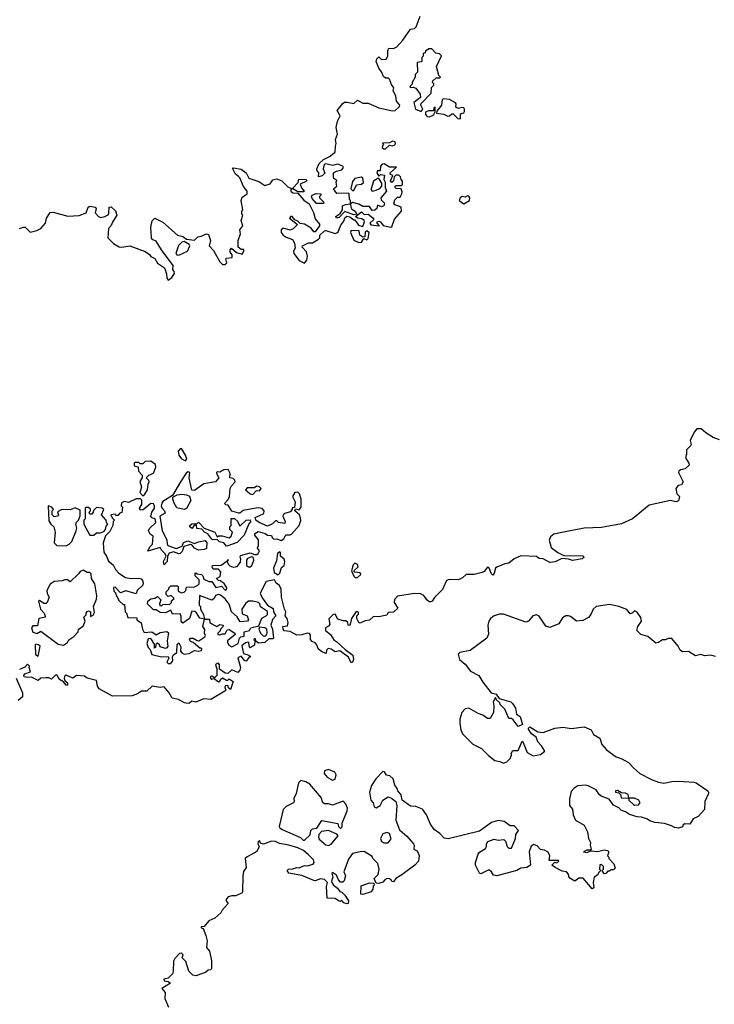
# Model space of a CAD drawing. Extents: x 1985742 to 2252716, y 78271 to 266492.
# Tile 225 of 250: x 2219365 to 2224606, y 197356 to 204779. Entities that reach past the tile are written whole.
import ezdxf

# ---------------------------------------------------------------- set-up
doc = ezdxf.new("R2010")
doc.units = 0

msp = doc.modelspace()

# ---------------------------------------------------------------- linework, layer by layer
at = {"layer": '0CON10XD'}
for points in [[(2222243.6, 203573.6), (2222237.5, 203595), (2222226.4, 203606.4), (2222203, 203607), (2222190, 203595), (2222186.1, 203563.9), (2222171.7, 203551.7), (2222163.3, 203565), (2222180, 203605), (2222160, 203615), (2222160, 203625), (2222208.3, 203668.3), (2222155, 203667.5), (2222115, 203693.3), (2222099.3, 203690.7), (2222086.7, 203675), (2222085, 203640), (2222065, 203640), (2222060, 203625), (2222075, 203600), (2222088.3, 203611.7), (2222117.5, 203607.5), (2222113.3, 203575), (2222122.5, 203555), (2222122.5, 203515), (2222132.5, 203485), (2222090, 203435), (2222091.7, 203421.7), (2222117.5, 203395), (2222112.5, 203375), (2222095, 203367.5), (2222065, 203380), (2222060, 203355), (2222045, 203343.3), (2222025, 203340), (2222005, 203370), (2221955, 203370), (2221925, 203388.8), (2221875, 203400), (2221860, 203390), (2221863.3, 203365), (2221870.9, 203350.9), (2221896.2, 203335), (2221908.3, 203311.7), (2221885, 203308.8), (2221818.3, 203331.7), (2221775, 203287.5), (2221755, 203282.5), (2221750, 203295), (2221783.3, 203316.7), (2221800, 203345), (2221800, 203375), (2221823.6, 203386.4), (2221860, 203390), (2221860, 203415), (2221853, 203423), (2221850, 203465), (2221845, 203470), (2221758.3, 203468.3), (2221732.5, 203505), (2221757.5, 203525), (2221752.5, 203555), (2221757, 203567), (2221735, 203582.5), (2221731.7, 203591.7), (2221733.3, 203625), (2221755, 203637.5), (2221795, 203646.2), (2221808.8, 203665), (2221803.3, 203675), (2221765, 203690), (2221725, 203680), (2221675, 203692.9), (2221663, 203687), (2221654, 203655), (2221668.3, 203621.7), (2221647, 203603), (2221620, 203595), (2221622.5, 203625), (2221607.5, 203645), (2221607.5, 203655), (2221624.4, 203695.6), (2221656.7, 203725), (2221703.2, 203746.8), (2221745, 203780), (2221746.7, 203825), (2221753.8, 203845), (2221748.8, 203875), (2221763.3, 203915), (2221753.3, 203965), (2221762, 204015), (2221783.8, 204055), (2221760, 204095), (2221802.7, 204147.3), (2221815, 204156), (2221835, 204157.5), (2221885, 204146.2), (2221915, 204172.5), (2221955, 204150), (2221995, 204148.8), (2222075, 204114.3), (2222177.3, 204092.7), (2222197.5, 204095), (2222230, 204125), (2222232.5, 204135), (2222208.8, 204165), (2222203.3, 204203.3), (2222182.5, 204245), (2222187.5, 204265), (2222169.3, 204289.3), (2222155, 204330), (2222147, 204337), (2222125, 204337.5), (2222111.2, 204351.2), (2222095.7, 204385.7), (2222074.2, 204414.2), (2222054, 204465), (2222060, 204485), (2222075, 204500), (2222095, 204480), (2222129.3, 204480.7), (2222143.3, 204505), (2222143.3, 204545), (2222150, 204565), (2222185, 204562.5), (2222210, 204575), (2222256.4, 204623.6), (2222313.6, 204706.4), (2222345, 204713.3), (2222356.2, 204725), (2222386.7, 204805)], [(2222395, 204087.5), (2222407.5, 204105), (2222392.5, 204135), (2222393, 204147), (2222470, 204225), (2222473, 204267), (2222490, 204285), (2222490, 204295), (2222480, 204305), (2222481.7, 204318.3), (2222508.3, 204341.7), (2222535, 204340), (2222540, 204345), (2222528.3, 204358.3), (2222510, 204425), (2222547.5, 204507.5), (2222531.7, 204521.7), (2222505, 204527.5), (2222475, 204560), (2222451.7, 204558.3), (2222427.5, 204542.5), (2222425, 204530), (2222410, 204525), (2222410, 204505), (2222400, 204495), (2222400, 204465), (2222395, 204460), (2222363, 204457), (2222366.7, 204383.3), (2222350, 204365), (2222350, 204345), (2222327.5, 204305), (2222327, 204293), (2222307.5, 204275), (2222315, 204267.5), (2222335, 204270), (2222353.6, 204263.6), (2222387, 204217), (2222388.3, 204191.7), (2222340, 204155), (2222352.5, 204105), (2222395, 204087.5)], [(2222685, 204032.5), (2222690, 204035), (2222691.7, 204068.3), (2222715, 204076.7), (2222722.3, 204087.7), (2222722, 204105), (2222715, 204113.8), (2222702, 204118), (2222675, 204110), (2222655, 204120), (2222657.5, 204145), (2222653, 204153), (2222607, 204177), (2222565, 204183.3), (2222553.3, 204176.7), (2222547.5, 204135), (2222511.7, 204088.3), (2222510, 204075), (2222566.4, 204066.4), (2222595, 204052.5), (2222607, 204053), (2222625, 204070), (2222635, 204070), (2222670, 204035), (2222685, 204032.5)], [(2222455, 204046), (2222475, 204053.8), (2222490, 204065), (2222500, 204085), (2222500, 204120), (2222490, 204115), (2222488.3, 204091.7), (2222449.3, 204090.7), (2222427.5, 204082.5), (2222426.7, 204065), (2222440.3, 204050.3), (2222455, 204046)], [(2222125, 203804.3), (2222155, 203832.5), (2222178.8, 203828.8), (2222195.6, 203834.4), (2222201.2, 203845), (2222198.3, 203858.3), (2222177, 203863), (2222155, 203850), (2222101.7, 203848.3), (2222110, 203835), (2222101.7, 203828.3), (2222100, 203815), (2222112.5, 203805), (2222125, 203804.3)], [(2219363.3, 203205), (2219395, 203215.7), (2219407.5, 203215), (2219445, 203176.2), (2219495, 203190), (2219524.7, 203205.3), (2219561.2, 203245), (2219567.4, 203282.6), (2219595.9, 203325.9), (2219618.6, 203328.6), (2219728.3, 203298.3), (2219815, 203303.3), (2219867.7, 203322.3), (2219880.8, 203365), (2219895, 203374), (2219935.7, 203365.7), (2219941.2, 203355), (2219933.9, 203323.9), (2219960, 203295), (2219975, 203288.6), (2220007.5, 203295), (2220031.7, 203308.3), (2220038.8, 203321.2), (2220040, 203365), (2220055, 203368.8), (2220088.7, 203338.7), (2220097.5, 203305), (2220065, 203253.3), (2220055, 203226.2), (2220036, 203205), (2220030, 203135), (2220072.7, 203092.7), (2220115, 203067.5), (2220135, 203064), (2220195, 203074), (2220312.3, 203032.3), (2220345, 203007.5), (2220353.6, 202993.6), (2220385, 202977.5), (2220405, 202943.3), (2220458.3, 202908.3), (2220473.3, 202863.3), (2220475, 202832.5), (2220485, 202816.2), (2220512, 202835), (2220532.5, 202865), (2220531.7, 202881.7), (2220520, 202895), (2220522.5, 202925), (2220434, 203045), (2220395, 203110), (2220365, 203122.5), (2220360, 203135), (2220354.3, 203215), (2220365, 203262.5), (2220385, 203282.5), (2220445, 203252), (2220555, 203154.2), (2220595, 203144.5), (2220624.2, 203124.2), (2220685, 203116.7), (2220708.3, 203141.7), (2220735, 203146.2), (2220775, 203163.8), (2220788.8, 203158.8), (2220803.8, 203115), (2220793.8, 203075), (2220828.6, 203038.6), (2220875, 202953.3), (2220895, 202933.3), (2220915, 202932.5), (2220927.5, 202945), (2220920, 202975), (2220925, 202980), (2220967.5, 202985), (2220967.5, 203005), (2220953.6, 203026.4), (2220953.3, 203045), (2220963, 203057), (2221000, 203025), (2221045, 203010), (2221057.5, 203035), (2221056.7, 203046.7), (2221035, 203047.5), (2221012.5, 203065), (2221013.8, 203115), (2221031.2, 203165), (2221026.7, 203195), (2221050, 203225), (2221036.7, 203265), (2221050, 203305), (2221040, 203315), (2221040, 203335), (2221050, 203345), (2221036.2, 203415), (2221045, 203440), (2221082.5, 203465), (2221082.5, 203485), (2221055, 203522.5), (2221025.5, 203585.6), (2221015.5, 203595.6), (2220993.4, 203613.4), (2220970.7, 203659.3), (2220977.5, 203662.5), (2221035, 203651.2), (2221075, 203623.8), (2221095, 203584), (2221168.6, 203558.6), (2221215, 203530), (2221255, 203542.5), (2221275, 203572.5), (2221305, 203578), (2221344.1, 203564.1), (2221388, 203518), (2221415, 203506.7), (2221422.5, 203507.5), (2221467.5, 203552.5), (2221472.5, 203577.5), (2221527.5, 203575), (2221532.5, 203565), (2221528.3, 203561.7), (2221480.7, 203539.3), (2221490.3, 203510.3), (2221512.5, 203485), (2221508.8, 203481.2), (2221465, 203480), (2221425, 203503.3), (2221411.2, 203498.8), (2221410, 203485), (2221425, 203472.5), (2221465, 203470), (2221508.3, 203418.3), (2221550, 203390), (2221582.5, 203325), (2221595, 203277.5), (2221626.2, 203236.2), (2221626.7, 203225), (2221595, 203180), (2221585, 203180), (2221565, 203206.2), (2221515, 203237.5), (2221481.7, 203241.7), (2221465, 203260), (2221440, 203270), (2221420, 203295), (2221410, 203295), (2221401.7, 203281.7), (2221460, 203235), (2221428.3, 203201.7), (2221405, 203192.5), (2221353, 203207), (2221337.5, 203195), (2221337.5, 203175), (2221352.5, 203155), (2221375, 203140), (2221423, 203123), (2221437.5, 203095), (2221443, 203057), (2221431.2, 203035), (2221434, 203015), (2221475, 202963.3), (2221515, 202942.5), (2221532.5, 202965), (2221537.5, 202995), (2221528.3, 203028.3), (2221497.5, 203065), (2221500, 203075), (2221545, 203096.7), (2221575, 203096.7), (2221620, 203125), (2221630, 203135), (2221630, 203155), (2221665, 203187.5), (2221675, 203190), (2221745, 203167.5), (2221758.8, 203171.2), (2221769.2, 203180.8), (2221789.3, 203230.7), (2221810.7, 203259.3), (2221817.5, 203285), (2221833, 203297), (2221855, 203293.3), (2221885, 203270), (2221895, 203270), (2221920.7, 203230.7), (2221955, 203220), (2221967.5, 203255), (2221963.3, 203265), (2221946.9, 203276.9), (2221913.3, 203283.3), (2221900, 203295), (2221945, 203330), (2221965, 203311.2), (2221995, 203312.5), (2222030, 203285), (2222036.2, 203273.8), (2222007.5, 203245), (2222013.3, 203233.3), (2222080, 203225), (2222062.5, 203245), (2222062.5, 203255), (2222075, 203258.8), (2222087.5, 203255), (2222108.3, 203228.3), (2222163.8, 203213.8), (2222173.6, 203216.4), (2222193.8, 203276.2), (2222246.7, 203335), (2222242.5, 203365), (2222195, 203382.5), (2222187.5, 203395), (2222195, 203420), (2222215, 203440), (2222235, 203440), (2222248.8, 203465), (2222250.7, 203480.7), (2222243, 203503), (2222205, 203507.5), (2222197.5, 203515), (2222197.5, 203525), (2222205, 203530), (2222245, 203530), (2222253, 203537), (2222252.5, 203562.5), (2222243.6, 203573.6)], [(2221885, 203490), (2221907, 203533), (2221945, 203540), (2221958.3, 203551.7), (2221953.9, 203583.9), (2221945, 203591.2), (2221895, 203582.5), (2221875, 203560), (2221862.5, 203505), (2221875, 203490), (2221885, 203490)], [(2222025, 203486.7), (2222055, 203493.3), (2222083.6, 203506.4), (2222097.5, 203525), (2222097, 203547), (2222075, 203582.5), (2222065, 203582.5), (2222035, 203562.5), (2222016.7, 203505), (2222016.7, 203495), (2222025, 203486.7)], [(2221655, 203392.5), (2221603.6, 203393.6), (2221571.7, 203431.7), (2221567.5, 203445), (2221572.5, 203455), (2221602.3, 203467.7), (2221636.4, 203466.4), (2221637.5, 203455), (2221627.5, 203445), (2221627.5, 203435), (2221657.5, 203405), (2221660, 203395), (2221655, 203392.5)], [(2222715, 203390), (2222760, 203415), (2222762.5, 203435), (2222755, 203447.5), (2222745, 203450), (2222725, 203440), (2222703.6, 203446.4), (2222687.5, 203435), (2222680, 203415), (2222715, 203390)], [(2221925, 203100), (2221945, 203102.5), (2221961.7, 203128.3), (2221985, 203120), (2221995, 203130), (2222002.5, 203175), (2221982.5, 203187.5), (2221973, 203177), (2221968.3, 203141.7), (2221955, 203140), (2221932.5, 203155), (2221927, 203187), (2221865, 203190), (2221860, 203175), (2221887, 203117), (2221925, 203100)], [(2220565, 203003.3), (2220632.5, 203035), (2220650, 203075), (2220643, 203083), (2220605, 203106), (2220589.6, 203100.5), (2220564.1, 203075.9), (2220543.3, 203015), (2220550, 203005), (2220565, 203003.3)], [(2224645, 201610.8), (2224597.8, 201627.8), (2224543, 201663), (2224507.5, 201695), (2224475, 201693.3), (2224455, 201668.8), (2224425, 201607.5), (2224431.2, 201575), (2224426.2, 201565), (2224395.7, 201535), (2224396.2, 201503.8), (2224387.5, 201475), (2224413.3, 201435), (2224415, 201420), (2224386.1, 201393.9), (2224350, 201385), (2224337.5, 201375), (2224336.7, 201365), (2224370, 201295), (2224358, 201272), (2224332.5, 201267.5), (2224316.7, 201245), (2224323.8, 201203.8), (2224342.5, 201185), (2224335, 201152.5), (2224315, 201143.8), (2224275, 201153.8), (2224115, 201118.8), (2223988.8, 201015), (2223905, 200978.4), (2223755, 200950.6), (2223623.4, 200946.6), (2223455, 200913.8), (2223395, 200900.6), (2223369.7, 200880.3), (2223358.8, 200855), (2223375, 200800), (2223425, 200761.4), (2223470.6, 200740.6), (2223615.9, 200735.9), (2223622.5, 200725), (2223610, 200715), (2223535, 200702.9), (2223505, 200712.9), (2223455, 200716.2), (2223405, 200692.5), (2223365, 200686.7), (2223315, 200713.3), (2223285, 200717.5), (2223265, 200732.5), (2223145, 200736.2), (2223095, 200713.8), (2223055, 200681.2), (2223025, 200676.2), (2222965, 200652), (2222955, 200643.8), (2222945, 200606.7), (2222935, 200592), (2222925, 200601.2), (2222905, 200648), (2222895, 200651.2), (2222870.3, 200619.7), (2222855, 200610.8), (2222795, 200596.7), (2222735, 200596.7), (2222705, 200570), (2222675, 200556.7), (2222605, 200557.5), (2222585, 200550), (2222555, 200482.5), (2222496.1, 200423.9), (2222476.7, 200395), (2222465, 200390), (2222455, 200390), (2222436.7, 200405), (2222415, 200437.5), (2222389.3, 200449.3), (2222345, 200453.8), (2222215, 200433.3), (2222192.3, 200407.7), (2222190, 200385), (2222217, 200343), (2222185, 200312.5), (2222145, 200310), (2222135, 200290), (2222075, 200277.5), (2222035, 200280), (2222005, 200252.5), (2221973, 200247), (2221935, 200230), (2221923.3, 200233.3), (2221910, 200265), (2221910, 200285), (2221921.7, 200298.3), (2221921.7, 200311.7), (2221905, 200317.5), (2221867.5, 200265), (2221855, 200212.5), (2221843.6, 200213.6), (2221840, 200235), (2221827, 200247), (2221805, 200247.5), (2221765, 200260), (2221745, 200297.5), (2221730, 200295), (2221697.5, 200262.5), (2221705, 200220), (2221694.1, 200205.9), (2221672.5, 200195), (2221672, 200175), (2221710, 200145), (2221735, 200102.5), (2221758.8, 200088.8), (2221821.2, 200031.2), (2221878.8, 199988.8), (2221884.3, 199955), (2221875, 199936), (2221865, 199931.2), (2221845, 199973.3), (2221781.7, 200021.7), (2221745, 200012.5), (2221715, 200032.5), (2221692.5, 200037.5), (2221680, 200025), (2221678.3, 200001.7), (2221645, 200012.5), (2221616.7, 200035), (2221606.7, 200065), (2221595, 200080), (2221571.7, 200091.7), (2221560, 200105), (2221559.3, 200139.3), (2221550.7, 200150.7), (2221535, 200153.8), (2221495, 200141.2), (2221455, 200137.5), (2221405, 200166.7), (2221361.7, 200171.7), (2221352.5, 200185), (2221350, 200205), (2221385, 200210), (2221391.2, 200235), (2221383.3, 200265), (2221367.5, 200285), (2221374.2, 200315), (2221364.1, 200335.9), (2221341.2, 200425), (2221339.2, 200485), (2221325, 200512.5), (2221300.7, 200530.7), (2221287, 200557), (2221225, 200542.5), (2221180, 200455), (2221195, 200420), (2221234, 200364), (2221278.8, 200338.8), (2221281.2, 200315), (2221296.7, 200285), (2221273.2, 200256.8), (2221258.8, 200215), (2221272.5, 200185), (2221280, 200115), (2221275, 200110), (2221245, 200110), (2221215, 200083.8), (2221167.5, 200077.5), (2221150, 200090), (2221145, 200110), (2221135, 200110), (2221133, 200103), (2221140, 200095), (2221137.5, 200062.5), (2221105, 200042.5), (2221098.3, 200048.3), (2221095, 200080), (2221087, 200087), (2221069.3, 200080.7), (2221041.7, 200058.3), (2221055, 200000), (2221095, 199987.5), (2221110, 199975), (2221097.5, 199972.5), (2221075, 199943.8), (2221063.3, 199945), (2221035, 199980), (2221011.7, 199968.3), (2221030, 199895), (2221026.2, 199875), (2221011.7, 199858.3), (2220965, 199876.7), (2220935, 199850), (2220915, 199852.5), (2220871.7, 199881.7), (2220873.3, 199915), (2220865, 199927.5), (2220853.9, 199926.1), (2220843.8, 199915), (2220852.5, 199885), (2220852.5, 199835), (2220835, 199817.5), (2220815, 199830), (2220805, 199827.5), (2220803.8, 199815), (2220815, 199807.5), (2220831.7, 199811.7), (2220865, 199786.7), (2220875, 199790), (2220881.2, 199805), (2220895, 199816.7), (2220925, 199800), (2220935, 199800), (2220945, 199810), (2220975, 199790), (2220955, 199730), (2220941.7, 199741.7), (2220935, 199760), (2220915, 199757.5), (2220912.5, 199745), (2220920, 199725), (2220913, 199717), (2220806.7, 199653.3), (2220755, 199657.5), (2220695, 199633.8), (2220665, 199640), (2220647.5, 199625), (2220635, 199624), (2220608.3, 199628.3), (2220562.5, 199652.5), (2220515, 199663.3), (2220492.5, 199705), (2220455, 199750), (2220425, 199743.8), (2220365, 199754.2), (2220325, 199716.2), (2220285, 199716.7), (2220255, 199696.7), (2220215, 199681.2), (2220065, 199680), (2219965, 199734), (2219952.9, 199755), (2219945, 199796), (2219874.1, 199814.1), (2219855, 199830), (2219795, 199834), (2219765, 199813.8), (2219715, 199837.5), (2219704.1, 199825.9), (2219701.7, 199811.7), (2219706.4, 199796.4), (2219725, 199780), (2219725, 199762.5), (2219715, 199762.5), (2219697, 199787), (2219666.2, 199805), (2219645, 199838.8), (2219635, 199836.7), (2219605, 199807.5), (2219585, 199816.7), (2219565, 199817.5), (2219525, 199813.3), (2219505, 199797.5), (2219485, 199806.7), (2219455, 199821.2), (2219425, 199818.8), (2219400, 199825), (2219397.5, 199835), (2219403.6, 199846.4), (2219447, 199863), (2219437.5, 199895), (2219440, 199905), (2219425, 199920), (2219405, 199897.5), (2219365, 199880)], [(2220615, 201452.5), (2220626.7, 201465), (2220616, 201495), (2220586.7, 201545), (2220575, 201543.3), (2220560, 201525), (2220566.7, 201495), (2220585, 201467.5), (2220615, 201452.5)], [(2220295, 201190), (2220309.3, 201200.7), (2220330, 201235), (2220333.6, 201276.4), (2220342.5, 201295), (2220340, 201305), (2220320, 201325), (2220340, 201345), (2220375, 201360), (2220392.5, 201405), (2220390, 201425), (2220355, 201450), (2220313, 201447), (2220295, 201430), (2220275, 201430), (2220265, 201440), (2220235, 201440), (2220230, 201435), (2220230, 201415), (2220258.3, 201408.3), (2220262.5, 201375), (2220290, 201345), (2220290, 201325), (2220271.7, 201298.3), (2220283.3, 201255), (2220272.5, 201215), (2220295, 201190)], [(2220505, 199924), (2220520, 199945), (2220517.5, 199975), (2220525, 199990), (2220551.7, 200008.3), (2220552.5, 200065), (2220565, 200080), (2220581.7, 200051.7), (2220578.3, 200018.3), (2220587.5, 200005), (2220605, 199996.7), (2220645, 200001.2), (2220685, 200023.8), (2220715, 200017.5), (2220736.4, 200023.6), (2220740, 200035), (2220735, 200040), (2220725, 200040), (2220675, 200083.3), (2220655, 200090), (2220647.5, 200105), (2220654, 200116), (2220675, 200116.7), (2220705, 200097.5), (2220717, 200097), (2220762.5, 200125), (2220766.7, 200135), (2220760, 200155), (2220761.7, 200181.7), (2220747.5, 200205), (2220760, 200260), (2220725, 200267.5), (2220698.3, 200308.3), (2220687, 200317), (2220665, 200320), (2220646.7, 200265), (2220595, 200230), (2220583.3, 200243.3), (2220583, 200283), (2220575, 200300), (2220518.3, 200298.3), (2220505, 200327.5), (2220465, 200307.5), (2220425, 200310), (2220395, 200330), (2220375, 200330), (2220330, 200375), (2220332.5, 200395), (2220355, 200412.5), (2220385, 200417.5), (2220405, 200430), (2220430, 200405), (2220420, 200375), (2220421.7, 200361.7), (2220435, 200360), (2220445, 200370), (2220465, 200372.5), (2220495, 200370), (2220510, 200385), (2220511.7, 200398.3), (2220530, 200415), (2220507, 200437), (2220485, 200430), (2220470, 200445), (2220470, 200465), (2220490, 200485), (2220490, 200495), (2220505, 200510), (2220555, 200510), (2220560, 200505), (2220561.7, 200471.7), (2220585, 200457.5), (2220605, 200462.5), (2220620, 200475), (2220625, 200500), (2220685, 200502.5), (2220710, 200515), (2220720, 200525), (2220720, 200555), (2220690, 200585), (2220690, 200605), (2220695, 200607.5), (2220705, 200600), (2220736.4, 200596.4), (2220747.5, 200585), (2220755, 200560), (2220793, 200543), (2220815, 200542.5), (2220845, 200497.5), (2220887, 200507), (2220915, 200477.5), (2220925, 200480), (2220927.5, 200495), (2220908.3, 200528.3), (2220878.3, 200548.3), (2220865, 200550), (2220850, 200565), (2220878.3, 200581.7), (2220882.5, 200615), (2220866.2, 200636.2), (2220825, 200637.5), (2220817.5, 200655), (2220820, 200665), (2220885, 200667.5), (2220930, 200700), (2220935, 200710), (2220940, 200705), (2220930, 200695), (2220937.5, 200675), (2220951.7, 200661.7), (2220975, 200652.5), (2221005, 200657.5), (2221031.7, 200688.3), (2221033, 200713), (2221027.5, 200725), (2221031.7, 200738.3), (2221105, 200760), (2221136.4, 200746.4), (2221155, 200746.7), (2221165, 200753.8), (2221173.8, 200775), (2221160, 200795), (2221166.7, 200815), (2221166.4, 200856.4), (2221137.5, 200895), (2221145, 200907.5), (2221165, 200920), (2221216.4, 200906.4), (2221235, 200893.3), (2221265, 200890), (2221270, 200875), (2221283.6, 200863.6), (2221305, 200864), (2221337.3, 200852.7), (2221358.8, 200865), (2221372.5, 200895), (2221405, 200894), (2221415, 200900), (2221473.3, 200965), (2221485.9, 201004.1), (2221485, 201020), (2221476.2, 201046.2), (2221440, 201075), (2221445, 201090), (2221475, 201082.5), (2221488.8, 201105), (2221488.8, 201165), (2221477.5, 201205), (2221465, 201217.5), (2221440, 201215), (2221422.5, 201185), (2221442.5, 201145), (2221438.3, 201101.7), (2221421.7, 201098.3), (2221420, 201085), (2221405, 201067.5), (2221365, 201056.7), (2221352.5, 201045), (2221350, 201035), (2221367.5, 200995), (2221365, 200980), (2221317.5, 200987.5), (2221305, 201000), (2221295, 201000), (2221273, 200977), (2221235, 200960), (2221171.7, 200988.3), (2221147.5, 201005), (2221142.5, 201025), (2221207.5, 201055), (2221210, 201075), (2221195, 201093.3), (2221165, 201097.5), (2221118.3, 201091.7), (2221052, 201078), (2221025, 201057.5), (2221018.3, 201058.3), (2220965, 201072.5), (2220938.3, 201118.3), (2220921.7, 201121.7), (2220911.7, 201131.7), (2220938.3, 201161.7), (2220947, 201183), (2220952.5, 201245), (2220962.5, 201265), (2220990, 201295), (2220988.3, 201308.3), (2220975, 201320), (2220950, 201325), (2220953, 201357), (2220937.5, 201387.5), (2220905, 201386), (2220875, 201367.5), (2220855, 201370), (2220850, 201365), (2220853, 201353), (2220867.5, 201325), (2220842.5, 201295), (2220755, 201279.2), (2220685, 201230), (2220663, 201233), (2220643.3, 201325), (2220650, 201365), (2220635, 201370), (2220620.7, 201359.3), (2220577.5, 201295), (2220518.3, 201191.7), (2220445, 201147.5), (2220436.7, 201135), (2220433.3, 201115), (2220438.3, 201098.3), (2220457.5, 201075), (2220461.7, 201058.3), (2220423.3, 201035), (2220440, 200925), (2220476.4, 200856.4), (2220477, 200827), (2220483.6, 200813.6), (2220545, 200793.3), (2220590, 200810), (2220602, 200838), (2220635, 200850), (2220685, 200830), (2220715, 200843.3), (2220765, 200852.5), (2220776, 200836), (2220775, 200792.5), (2220756.4, 200783.6), (2220715, 200780), (2220683.9, 200793.9), (2220665, 200820), (2220655, 200822.5), (2220602.5, 200807.5), (2220590.7, 200769.3), (2220575.9, 200754.1), (2220565, 200751.2), (2220525, 200766.7), (2220493.8, 200756.2), (2220480, 200735), (2220477, 200693), (2220455, 200670), (2220450, 200695), (2220470, 200735), (2220463, 200753), (2220435, 200780), (2220425, 200800), (2220331.7, 200771.7), (2220347.5, 200805), (2220367.5, 200825), (2220372.5, 200885), (2220350.4, 200900.5), (2220337.5, 200925), (2220345, 200942.5), (2220391.7, 200988.3), (2220386.4, 201016.4), (2220363, 201023), (2220350, 201035), (2220358.3, 201041.7), (2220362.5, 201065), (2220382.5, 201095), (2220383, 201113), (2220375, 201130), (2220355, 201132.5), (2220297, 201083), (2220275, 201080), (2220270, 201095), (2220286.4, 201123.6), (2220287, 201157), (2220277, 201167), (2220245, 201167.5), (2220185, 201140), (2220155, 201146.7), (2220133, 201137), (2220130, 201115), (2220140, 201105), (2220136.4, 201063.6), (2220121.7, 201058.3), (2220105, 201040), (2220091.7, 201041.7), (2220085, 201050), (2220053, 201047), (2220063, 201023), (2220080, 201005), (2220070, 200995), (2220067.5, 200965), (2220045, 200920), (2220013.3, 200886.7), (2219993.8, 200835), (2220000, 200765), (2220021.2, 200735), (2220035, 200697.5), (2220069.3, 200669.3), (2220087.5, 200635), (2220112.5, 200605), (2220164.2, 200574.2), (2220205, 200566), (2220265, 200567.5), (2220282.5, 200562.5), (2220290.7, 200550.7), (2220297, 200533), (2220293.3, 200515), (2220252.5, 200475), (2220245, 200450), (2220165, 200472.5), (2220125, 200457.5), (2220085, 200500), (2220073, 200497), (2220075, 200470), (2220088.3, 200458.3), (2220090, 200445), (2220117, 200397), (2220145, 200370), (2220155, 200370), (2220160, 200315), (2220170, 200305), (2220181.7, 200271.7), (2220248.3, 200268.3), (2220250, 200255), (2220280.7, 200230.7), (2220292.9, 200182.9), (2220305, 200160), (2220363, 200163), (2220395, 200140), (2220425, 200160), (2220475, 200167.5), (2220487.5, 200157.5), (2220477.5, 200095), (2220482.5, 200055), (2220475, 200042.5), (2220465, 200037.5), (2220425, 200050), (2220420, 200065), (2220405, 200077.5), (2220391.7, 200068.3), (2220390, 200045), (2220381.7, 200041.7), (2220381.7, 200071.7), (2220355, 200112.5), (2220335, 200110), (2220323.3, 200075), (2220333.8, 200045), (2220350.7, 200030.7), (2220362.3, 199992.3), (2220435, 199976), (2220485, 199977.5), (2220490, 199965), (2220476.2, 199935), (2220485, 199924.2), (2220505, 199924)], [(2221125, 201200), (2221151.7, 201228.3), (2221175, 201227.5), (2221187.5, 201245), (2221175, 201256.7), (2221155, 201262.5), (2221135, 201250), (2221081.7, 201248.3), (2221070, 201235), (2221103.9, 201203.9), (2221125, 201200)], [(2220605, 201086.2), (2220549.6, 201099.5), (2220530, 201135), (2220520, 201165), (2220521.7, 201178.3), (2220553.8, 201196.2), (2220588.3, 201201.7), (2220625, 201196.2), (2220646.4, 201186.4), (2220657.5, 201155), (2220625, 201093.3), (2220605, 201086.2)], [(2219715, 200813.3), (2219737.5, 200825), (2219757.5, 200845), (2219792.5, 200925), (2219797.5, 200945), (2219790, 200975), (2219795, 200990), (2219810, 201005), (2219821.7, 201038.3), (2219821.7, 201081.7), (2219785, 201098), (2219745, 201083.8), (2219683.9, 201086.1), (2219651.7, 201068.3), (2219657.5, 201045), (2219650, 201035), (2219625, 201030), (2219610, 201045), (2219610, 201075), (2219620, 201085), (2219607.5, 201105), (2219580, 201115), (2219585, 201000), (2219600, 200975), (2219622.5, 200955), (2219633.3, 200915), (2219626.2, 200835), (2219645, 200813.8), (2219715, 200813.3)], [(2219925, 200892.5), (2219945, 200910), (2219975, 200910), (2219999.3, 200920.7), (2220012.5, 200935), (2220018.3, 200961.7), (2220030, 200975), (2220020, 200985), (2220017.5, 201005), (2219983.3, 201045), (2220000, 201085), (2219987, 201097), (2219945, 201100), (2219921.7, 201078.3), (2219920, 201065), (2219908.3, 201051.7), (2219895, 201050), (2219890, 201065), (2219900, 201075), (2219898.3, 201088.3), (2219885, 201100), (2219865, 201100), (2219860, 201095), (2219860, 201015), (2219850, 201005), (2219850, 200975), (2219893.6, 200893.6), (2219925, 200892.5)], [(2220925, 200810), (2220906.1, 200836.1), (2220873, 200843), (2220855, 200860), (2220825, 200857.5), (2220815, 200863.3), (2220785, 200902.5), (2220760, 200915), (2220738.8, 200938.8), (2220701.7, 200941.7), (2220698.3, 200968.3), (2220681.7, 200968.3), (2220667.5, 200942.5), (2220650, 200955), (2220650, 200965), (2220663, 200977), (2220705, 200980), (2220715, 200990), (2220756.4, 200946.4), (2220836.4, 200916.4), (2220855, 200880), (2220865, 200887.5), (2220893.6, 200886.4), (2220945, 200872.5), (2220960, 200885), (2220970, 200915), (2220950, 200935), (2220950, 200955), (2220960, 200965), (2220961.7, 201018.3), (2220985, 201017.5), (2221009.3, 200999.3), (2221025, 200960), (2221073.3, 201006.7), (2221105, 201007.5), (2221107, 200993), (2221093, 200977), (2221057.7, 200892.3), (2221005, 200836.7), (2220935, 200812.5), (2220925, 200810)], [(2221092.7, 200652.7), (2221105, 200654.2), (2221116.2, 200665), (2221132.5, 200705), (2221126.7, 200726.7), (2221115, 200730), (2221083.3, 200716.7), (2221077.5, 200705), (2221077.5, 200665), (2221092.7, 200652.7)], [(2221315, 200592.5), (2221327.5, 200605), (2221341.7, 200648.3), (2221360, 200665), (2221366.7, 200695), (2221361.7, 200711.7), (2221333.8, 200733.8), (2221332.5, 200762.5), (2221326.7, 200766.7), (2221310, 200755), (2221301.7, 200698.3), (2221280, 200645), (2221285, 200610), (2221315, 200592.5)], [(2221897.5, 200572.5), (2221915, 200573.3), (2221940, 200595), (2221935, 200607.5), (2221893.3, 200613.3), (2221887.5, 200625), (2221920, 200655), (2221915, 200672.5), (2221895, 200682.5), (2221880.4, 200669.5), (2221867.5, 200625), (2221885, 200583.3), (2221897.5, 200572.5)], [(2219695, 200063.8), (2219725, 200083.3), (2219736.7, 200103.3), (2219775, 200127.5), (2219806.7, 200165), (2219810, 200185), (2219845, 200207.5), (2219860, 200245), (2219850, 200275), (2219867.5, 200292.5), (2219866.7, 200305), (2219874, 200316), (2219885, 200321.2), (2219900, 200315), (2219900, 200280), (2219919.3, 200290.7), (2219929.3, 200310.7), (2219922.5, 200355), (2219945, 200410), (2219946.5, 200435), (2219931.4, 200525), (2219907.5, 200565), (2219905, 200600), (2219895, 200610), (2219875, 200610), (2219845, 200630), (2219820.7, 200619.3), (2219809.3, 200600.7), (2219745, 200540), (2219727, 200557), (2219706.7, 200556.7), (2219685, 200548.8), (2219626.1, 200543.9), (2219595, 200522.5), (2219570, 200475), (2219573, 200453), (2219586.7, 200425), (2219572.5, 200385), (2219565, 200377.5), (2219547, 200377), (2219515, 200401.2), (2219506.7, 200395), (2219522.5, 200335), (2219550, 200305), (2219560, 200275), (2219510, 200265), (2219500, 200210), (2219465, 200208.8), (2219453.3, 200195), (2219465, 200162.5), (2219495, 200152.5), (2219525, 200170), (2219655, 200070), (2219695, 200063.8)], [(2220965, 200050), (2221013, 200077), (2221024, 200116), (2221033.8, 200126.2), (2221058.3, 200131.7), (2221060, 200165), (2221100, 200175), (2221110, 200195), (2221170, 200210), (2221192.5, 200267.5), (2221225.7, 200284.3), (2221233.8, 200295), (2221236.1, 200316.1), (2221181.2, 200351.2), (2221176.7, 200375), (2221167.5, 200385), (2221125, 200395.7), (2221092.5, 200395), (2221071.2, 200378.8), (2221042.5, 200335), (2221045, 200300), (2221082.5, 200285), (2221092.5, 200255), (2221085, 200243.3), (2221028.3, 200238.3), (2221006, 200276), (2220963.3, 200315), (2220945, 200372.5), (2220915, 200412.5), (2220880.4, 200440.5), (2220865, 200446.2), (2220842.5, 200437.5), (2220833.3, 200415), (2220815, 200403.3), (2220721.7, 200438.3), (2220720, 200365), (2220730, 200355), (2220730, 200335), (2220752.5, 200295), (2220760, 200260), (2220798.3, 200258.3), (2220800.7, 200230.7), (2220853, 200203), (2220875, 200220), (2220900, 200215), (2220898.3, 200201.7), (2220880, 200185), (2220878.3, 200171.7), (2220860, 200155), (2220860, 200145), (2220875, 200140), (2220895, 200150), (2220915, 200150), (2220931.7, 200178.3), (2220945, 200182.5), (2220987.5, 200155), (2220990, 200145), (2220933.3, 200095), (2220932.5, 200085), (2220943.9, 200063.9), (2220965, 200050)], [(2224615, 199977.5), (2224575, 199986.7), (2224535, 199982.5), (2224505, 199993.3), (2224465, 199983.8), (2224410, 200015), (2224365, 200013.8), (2224347.5, 200025), (2224332.5, 200055), (2224285, 200112.5), (2224257, 200113), (2224236.4, 200103.6), (2224215, 200103.3), (2224185, 200082.5), (2224165, 200077.5), (2224105, 200127.5), (2224052.5, 200145), (2224022.5, 200175), (2224030, 200205), (2224056, 200245), (2224050.7, 200270.7), (2224023, 200313), (2224005, 200322.5), (2223985.8, 200304.2), (2223970.3, 200300.3), (2223945, 200331.4), (2223885, 200355.5), (2223815, 200369.1), (2223715, 200355.5), (2223691.4, 200335), (2223674.6, 200295.4), (2223657.6, 200272.4), (2223615, 200248.1), (2223565, 200244.3), (2223520.4, 200280.5), (2223505.7, 200285.7), (2223485, 200284.3), (2223460.7, 200269.3), (2223432.5, 200225), (2223365, 200197.1), (2223335, 200206.2), (2223285, 200282), (2223265, 200290.8), (2223236.7, 200285), (2223205, 200244), (2223185, 200236.9), (2223015, 200295.9), (2222985, 200296.7), (2222945, 200284.5), (2222916.7, 200265), (2222905, 200244), (2222898, 200215), (2222902.9, 200147.1), (2222890.8, 200115), (2222765, 200023.5), (2222685, 200008), (2222674, 199995), (2222684.3, 199955), (2222725, 199918.9), (2222767.6, 199867.6), (2222828.8, 199835), (2222858.8, 199785), (2222923.6, 199703.6), (2222960, 199695), (2222981.7, 199661.7), (2223070, 199635), (2223083, 199623), (2223105, 199587.5), (2223113.8, 199543.8), (2223140, 199525), (2223160, 199465), (2223125, 199450), (2223089.3, 199499.3), (2223075, 199510), (2223055, 199510), (2223025, 199580), (2222990, 199615), (2222988.3, 199628.3), (2222961.7, 199651.7), (2222955, 199670), (2222937.5, 199635), (2222942.5, 199605), (2222940, 199555), (2222915, 199510), (2222895, 199510), (2222860, 199535), (2222825, 199547.5), (2222755, 199587.5), (2222725, 199582.5), (2222700, 199555), (2222686.7, 199505), (2222686.7, 199475), (2222693.3, 199425), (2222706.7, 199395), (2222785, 199317.5), (2222850, 199285), (2222901.7, 199231.7), (2222950, 199195), (2222987, 199187), (2223015, 199172.5), (2223040, 199185), (2223065, 199210), (2223076.7, 199235), (2223073, 199247), (2223085, 199270), (2223125, 199270), (2223155, 199340), (2223165, 199330), (2223194.4, 199254.4), (2223238.3, 199228.3), (2223295, 199238), (2223327.5, 199265), (2223302.5, 199305), (2223273.9, 199333.9), (2223260.7, 199370.7), (2223227.5, 199395), (2223205, 199430), (2223203, 199437), (2223213, 199447), (2223275, 199410), (2223315, 199404), (2223403.6, 199436.4), (2223465, 199444.5), (2223525, 199435.6), (2223623, 199447), (2223676.2, 199426.2), (2223695, 199390), (2223742.3, 199362.3), (2223757.1, 199315), (2223793.5, 199275), (2223865, 199222.7), (2223907.6, 199207.6), (2223959.2, 199179.2), (2223997.7, 199135), (2224045, 199096.2), (2224131.6, 199051.6), (2224185, 199029.6), (2224225, 199023.3), (2224286.1, 199036.1), (2224335, 199038.8), (2224450.5, 199030.5), (2224468.8, 199025), (2224556.2, 198965), (2224563.3, 198955), (2224561.2, 198945), (2224533.3, 198885), (2224532.5, 198825), (2224485, 198772.5), (2224447, 198753), (2224420, 198715), (2224383.6, 198716.4), (2224370.7, 198709.3), (2224365, 198692.5), (2224335, 198683.3), (2224305, 198687.5), (2224281.7, 198701.7), (2224229.3, 198719.3), (2224157, 198727), (2224119.3, 198739.3)], [(2221215, 200130), (2221225, 200137.5), (2221232, 200155), (2221230, 200185), (2221214.1, 200194.1), (2221175, 200200), (2221170, 200185), (2221183, 200153), (2221202.7, 200132.7), (2221215, 200130)], [(2219505, 199980), (2219520, 200055), (2219507, 200067), (2219488.3, 200071.7), (2219482.5, 200065), (2219483.6, 199993.6), (2219505, 199980)], [(2219338.8, 199815), (2219386.7, 199705), (2219387.5, 199675), (2219353.9, 199646.1)], [(2224119.3, 198739.3), (2224101.7, 198751.7), (2224056.4, 198766.4), (2224025, 198768.8), (2223965, 198786.7), (2223935, 198806.7), (2223906.4, 198816.4), (2223885, 198836.7), (2223845, 198857.5), (2223813, 198903), (2223752.5, 198925), (2223737, 198937), (2223715, 198972.5), (2223653.9, 199003.9), (2223635, 199008.8), (2223576.7, 199003.3), (2223545, 198982.5), (2223525, 198960), (2223513.3, 198905), (2223512.5, 198855), (2223537, 198827), (2223540, 198785), (2223557.5, 198745), (2223625, 198707.5), (2223650, 198655), (2223657.5, 198605), (2223672.5, 198575), (2223670, 198555), (2223677.5, 198525), (2223671.7, 198518.3), (2223643, 198517), (2223620, 198505), (2223645, 198500), (2223675, 198512.5), (2223725, 198506.7), (2223775, 198521.2), (2223800, 198515), (2223810, 198505), (2223800, 198475), (2223810, 198465), (2223810, 198455), (2223847.5, 198415), (2223857, 198383), (2223845, 198370), (2223825, 198370), (2223815, 198360), (2223801.7, 198358.3), (2223788.3, 198341.7), (2223775, 198340), (2223760, 198365), (2223770, 198375), (2223770, 198395), (2223755, 198410), (2223741.7, 198408.3), (2223740, 198375), (2223750, 198365), (2223733, 198347), (2223728.3, 198331.7), (2223700, 198315), (2223692.5, 198275), (2223696.7, 198235), (2223685, 198227.5), (2223617, 198307), (2223583, 198307), (2223553, 198283), (2223517, 198307), (2223508.3, 198318.3), (2223507, 198337), (2223490, 198355), (2223458.3, 198358.3), (2223405, 198386.7), (2223380, 198405), (2223401.7, 198428.3), (2223415, 198423.3), (2223425, 198427.5), (2223432.5, 198435), (2223430, 198440), (2223360, 198440), (2223363.8, 198475), (2223351.7, 198501.7), (2223325, 198517.5), (2223295, 198523.3), (2223270.4, 198550.5), (2223245, 198560), (2223225, 198548.8), (2223208.1, 198505), (2223220, 198405), (2223192.7, 198387.3), (2223145, 198381.2), (2223115, 198364), (2222965, 198323.1), (2222939.1, 198329.1), (2222924.4, 198354.4), (2222905, 198368.8), (2222845, 198340), (2222835, 198343.3), (2222803.3, 198405), (2222803.3, 198425), (2222825, 198488.8), (2222835, 198503.8), (2222879.3, 198530.7), (2222887.5, 198545), (2222886.2, 198565), (2222897.3, 198582.7), (2222945, 198601.2), (2222975, 198592.5), (2223017, 198597), (2223030, 198585), (2223042.5, 198545), (2223055, 198532.5), (2223075, 198532.5), (2223106.7, 198605), (2223107.5, 198635), (2223127.5, 198665), (2223095, 198700), (2223065, 198700), (2223020, 198735), (2222975, 198742.5), (2222925, 198726.2), (2222835, 198662), (2222597.5, 198602.5), (2222568.8, 198608.8), (2222535, 198643.3), (2222492.7, 198672.7), (2222464.3, 198714.3), (2222433.8, 198785), (2222405, 198827.5), (2222355, 198846.2), (2222315, 198850), (2222250, 198895), (2222242.5, 198935), (2222217.5, 198965), (2222213.3, 198983.3), (2222196.7, 199006.7), (2222182.5, 199055), (2222157, 199077), (2222133.6, 199083.6), (2222118.3, 199108.3), (2222105, 199110), (2222053.3, 199055), (2222020, 199005), (2222003.8, 198955), (2222013.3, 198895), (2222032.5, 198875), (2222040, 198845), (2222055, 198836.7), (2222085.8, 198854.2), (2222104, 198896), (2222145, 198918.8), (2222170.7, 198910.7), (2222202.5, 198885), (2222210, 198855), (2222203.8, 198745), (2222230.4, 198670.5), (2222285, 198622.5), (2222337.5, 198565), (2222342.5, 198555), (2222340, 198525), (2222363, 198513), (2222378.6, 198478.6), (2222374.3, 198435.7), (2222345.7, 198404.3), (2222248.3, 198331.7), (2222202.5, 198305), (2222185, 198280), (2222171.7, 198281.7), (2222167.5, 198295), (2222155, 198302.5), (2222137, 198303), (2222120, 198295), (2222105, 198277.5), (2222075, 198267.5), (2222055, 198270), (2222040, 198305), (2222070, 198335), (2222077.5, 198375), (2222067, 198417), (2222030, 198455), (2222025, 198470), (2221963, 198507), (2221933.6, 198506.4), (2221875, 198492.5), (2221845, 198450), (2221810, 198355), (2221822.5, 198325), (2221813, 198287), (2221802.5, 198277.5), (2221785, 198277.5), (2221770, 198295), (2221755, 198330), (2221725, 198350), (2221720, 198345), (2221727.5, 198315), (2221717.5, 198285), (2221720, 198275), (2221733.8, 198255), (2221762.5, 198232.5), (2221780, 198205), (2221795, 198200), (2221817.9, 198177.9), (2221846.7, 198135), (2221843.3, 198116.7), (2221835, 198112.5), (2221810, 198120), (2221795, 198137.5), (2221785, 198130), (2221770, 198135), (2221745, 198153.3), (2221686.1, 198156.1), (2221681.2, 198245), (2221687.5, 198275), (2221665, 198297.5), (2221635, 198302.5), (2221595, 198286.7), (2221585, 198288), (2221495, 198327.1), (2221395, 198344.3), (2221383.8, 198365), (2221392.5, 198375), (2221425, 198376), (2221455, 198386), (2221475, 198384), (2221515, 198402), (2221535, 198400), (2221578.3, 198411.7), (2221585.8, 198424.2), (2221581.2, 198445), (2221545, 198483.8), (2221505.7, 198515.7), (2221462.5, 198535), (2221395, 198555.8), (2221325, 198568.8), (2221295, 198584), (2221263.9, 198586.1), (2221203.6, 198563.6), (2221181.7, 198571.7), (2221175, 198590), (2221165, 198580), (2221162.5, 198565), (2221172.5, 198545), (2221155, 198506.7), (2221081.7, 198468.3), (2221067.5, 198455), (2221073, 198387), (2221054.2, 198355.8), (2221048.8, 198325), (2221047.5, 198205), (2221043, 198197), (2220995, 198173.3), (2220965, 198173.8), (2220937.5, 198165), (2220923.3, 198145), (2220923.3, 198135), (2220937.5, 198115), (2220892.5, 198065), (2220882.5, 198045), (2220837.5, 198005), (2220792.5, 197985), (2220758.3, 197941.7), (2220735, 197940), (2220735, 197932.5), (2220748.3, 197928.3), (2220768.8, 197875), (2220778.8, 197835), (2220774, 197785), (2220796.4, 197756.4), (2220813.6, 197683.6), (2220813.3, 197625), (2220806.7, 197615), (2220786.7, 197613.3), (2220766.7, 197595), (2220745, 197588), (2220695, 197570), (2220672.5, 197575), (2220642.5, 197605), (2220618.3, 197678.3), (2220590, 197705), (2220598.3, 197728.3), (2220585, 197740), (2220571.7, 197738.3), (2220535, 197700), (2220525, 197680), (2220524.1, 197605.9), (2220517.5, 197585), (2220485, 197552.5), (2220452.5, 197545), (2220455, 197532.5), (2220485, 197527.5), (2220502.5, 197515), (2220437.5, 197475), (2220462.5, 197445), (2220460.7, 197400.7), (2220488.8, 197335)], [(2221725, 199046.7), (2221745, 199052.5), (2221753.8, 199085), (2221743.3, 199105), (2221695, 199126.2), (2221665, 199116.7), (2221663.3, 199095), (2221685, 199068.8), (2221725, 199046.7)], [(2221515, 198592.5), (2221557, 198633), (2221562.5, 198665), (2221575, 198677.5), (2221606.4, 198683.6), (2221645, 198742.5), (2221765, 198720), (2221770, 198695), (2221785, 198680), (2221797, 198693), (2221798.3, 198721.7), (2221836, 198815), (2221838, 198835), (2221825.7, 198865.7), (2221805, 198886.2), (2221726.4, 198856.4), (2221695, 198866.2), (2221665, 198866.7), (2221653.3, 198875), (2221638.8, 198915), (2221555.5, 199015.5), (2221525, 199033.8), (2221486.1, 199043.9), (2221468.8, 199025), (2221450.8, 198945), (2221433.2, 198906.8), (2221436.2, 198885), (2221431.2, 198875), (2221375, 198848), (2221352, 198825), (2221322, 198695), (2221326.7, 198685), (2221344.4, 198674.4), (2221482.7, 198612.7), (2221505, 198592.5), (2221515, 198592.5)], [(2223960, 198910), (2223955, 198937.5), (2223935, 198946.7), (2223905, 198950), (2223875, 198967.5), (2223860, 198965), (2223860, 198955), (2223885, 198950), (2223897.5, 198937.5), (2223903, 198913), (2223955, 198910), (2223960, 198910)], [(2224005, 198857.5), (2224035, 198860), (2224047.5, 198875), (2224037.5, 198895), (2224005, 198910), (2223960, 198910), (2223960, 198895), (2223995, 198862.5), (2224005, 198857.5)], [(2221695, 198552.5), (2221716.4, 198563.6), (2221767, 198627), (2221758.3, 198638.3), (2221696.1, 198666.1), (2221642, 198658), (2221623, 198637), (2221620, 198615), (2221625, 198600), (2221675, 198557.5), (2221695, 198552.5)], [(2222145, 198572.5), (2222166.7, 198603.3), (2222155, 198642.5), (2222135, 198650), (2222105, 198640), (2222086.7, 198605), (2222093.9, 198583.9), (2222113.6, 198573.6), (2222145, 198572.5)], [(2221955, 198182.5), (2221940, 198185), (2221941.7, 198248.3), (2222005, 198272.5), (2222038.3, 198268.3), (2222040, 198255), (2222033, 198247), (2222030, 198225), (2222016.4, 198203.6), (2221955, 198182.5)]]:
    msp.add_lwpolyline(points, dxfattribs=at)

doc.saveas('drawing.dxf')
